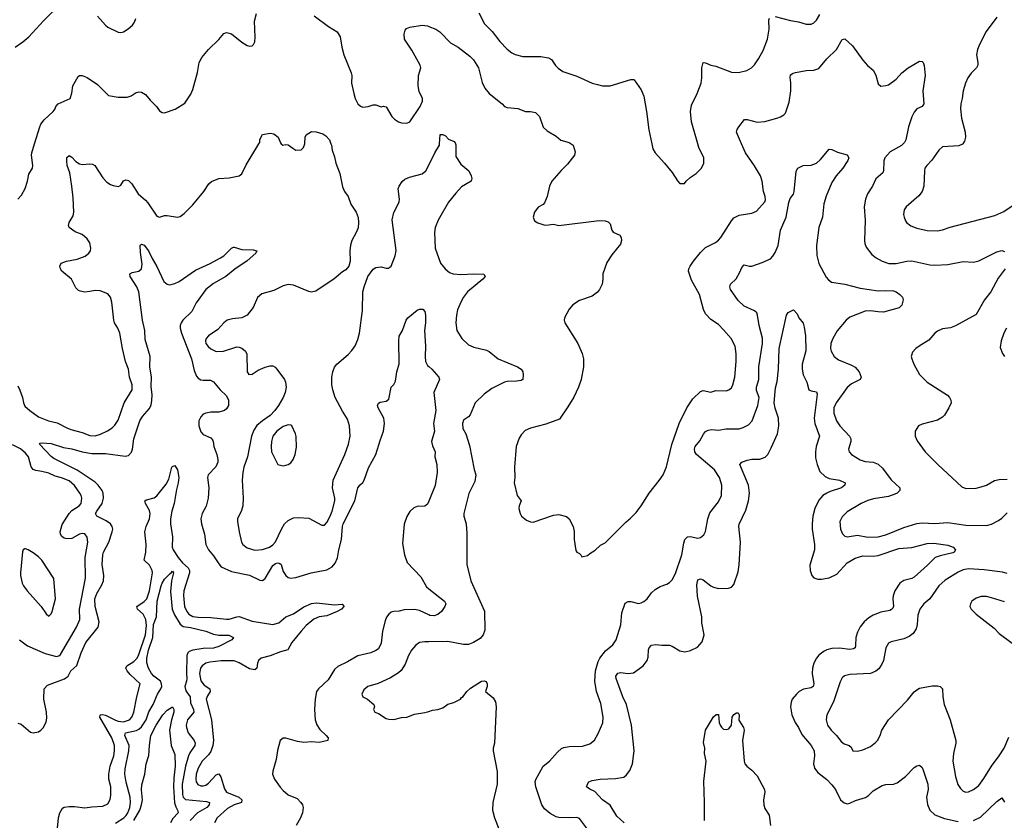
# Model space of a CAD drawing. Header units: inches. Extents: x 1934316 to 2140091, y 524953 to 667329.
# Tile 128 of 256: x 1986825 to 1994469, y 604751 to 610962. Entities that reach past the tile are written whole.
import ezdxf

# ---------------------------------------------------------------- set-up
doc = ezdxf.new("R2010")
doc.units = ezdxf.units.IN
doc.header["$MEASUREMENT"] = 0
for name, color, linetype in [('B9680', 7, 'Continuous'), ('B9681', 7, 'Continuous'), ('B9690', 7, 'Continuous'), ('B9691', 7, 'Continuous')]:
    doc.layers.add(name, color=color, linetype=linetype)

msp = doc.modelspace()

# ---------------------------------------------------------------- linework, layer by layer
at = {"layer": 'B9680', "color": 5}
for points, elevation in [([(1986810, 609571), (1986838.9, 609601.1), (1986867.2, 609652.8), (1986884.5, 609710), (1986894.9, 609765.1), (1986923.7, 609810), (1986927, 609830), (1986917.6, 609910), (1986919.7, 609930), (1986941.1, 610000)], 360), ([(1986810, 608121), (1986826.9, 608086.9), (1986846.4, 608030), (1986854, 607990), (1986865.1, 607965.1), (1986904.4, 607930), (1986970, 607882.4), (1987049.6, 607850.4), (1987115.4, 607835.4), (1987190, 607794.7), (1987222.1, 607782.1), (1987310, 607758.5), (1987370, 607736.8), (1987410, 607733.7), (1987453.1, 607746.9), (1987507.2, 607772.8), (1987544.1, 607795.9), (1987564.1, 607815.9), (1987590, 607856.4), (1987636.8, 607990), (1987698.8, 608090), (1987699.4, 608130), (1987677.3, 608190), (1987668.4, 608250), (1987645.2, 608310), (1987622, 608410), (1987601.8, 608530), (1987587.9, 608570), (1987561.8, 608610), (1987556.2, 608630), (1987541.1, 608770), (1987529.7, 608810), (1987510, 608835.1), (1987450, 608858.7), (1987410, 608861.5), (1987370, 608852.3), (1987330, 608849.6), (1987294.9, 608854.9), (1987281.3, 608861.3), (1987261.1, 608881.1), (1987227.6, 608950), (1987152.7, 609010), (1987140.7, 609030), (1987136.2, 609050), (1987147.3, 609072.7), (1987189, 609090), (1987270, 609104.6), (1987332.9, 609127.1), (1987360.7, 609150), (1987373.6, 609170), (1987377.6, 609190), (1987369.6, 609230), (1987350, 609260.9), (1987310, 609294.5), (1987255.3, 609315.3), (1987209.7, 609349.7), (1987205.1, 609365.1), (1987209.6, 609390), (1987238.9, 609441.1), (1987244.5, 609470), (1987240, 609580), (1987230.8, 609670), (1987212.9, 609772.9), (1987193.6, 609830), (1987190, 609866), (1987190, 609894), (1987210, 609908), (1987230, 609895.8), (1987261.7, 609861.7), (1987290, 609843), (1987310, 609838.4), (1987370, 609843.8), (1987390, 609840.4), (1987407.3, 609830), (1987470, 609736.3), (1987502, 609702), (1987530, 609683.8), (1987550, 609675.5), (1987592, 609668), (1987610, 609678), (1987630, 609711), (1987650, 609718.8), (1987670, 609714), (1987696.3, 609690), (1987744.9, 609610), (1987801.8, 609561.8), (1987820.2, 609540.2), (1987890, 609437.3), (1987910, 609430.6), (1987950, 609442), (1987970, 609442), (1988050, 609431), (1988070, 609436), (1988102, 609458), (1988170, 609524.7), (1988253.2, 609630), (1988292.7, 609690), (1988314.2, 609705.8), (1988371, 609729), (1988450, 609734.9), (1988528, 609750), (1988550, 609767.3), (1988583.9, 609836.1), (1988682.6, 610000)], 340), ([(1989241.2, 610000), (1989244.9, 609990), (1989250.7, 609950), (1989270, 609898), (1989280.3, 609850), (1989310.3, 609770), (1989330, 609666.8), (1989347.2, 609630), (1989374.4, 609590), (1989395.5, 609530), (1989437, 609470), (1989452.2, 609427.8), (1989456, 609390), (1989451.5, 609348.5), (1989438, 609310), (1989403.7, 609250), (1989393.2, 609213.2), (1989388.1, 609168.1), (1989390.7, 609090), (1989381, 609050), (1989358, 609022), (1989330, 609005.2), (1989267.1, 608952.9), (1989124.1, 608855.9), (1989090, 608849.6), (1989070, 608854), (1988950, 608903.7), (1988910, 608907), (1988870, 608896.2), (1988797.7, 608862.3), (1988705.4, 608834.6), (1988670, 608806), (1988637, 608730), (1988590, 608669.7), (1988550, 608648.6), (1988477.4, 608642.6), (1988436, 608630), (1988410, 608609.3), (1988362.6, 608557.4), (1988290, 608509.4), (1988273, 608490), (1988266.7, 608470), (1988270.7, 608450), (1988286.9, 608426.9), (1988308.7, 608408.7), (1988350, 608388.7), (1988408, 608390), (1988510, 608423.1), (1988530, 608422.4), (1988550, 608414.9), (1988577.3, 608390), (1988588.2, 608368.2), (1988590.7, 608230), (1988604.7, 608210), (1988630, 608213), (1988677.6, 608242.4), (1988730, 608267.6), (1988770, 608277.3), (1988790, 608276.9), (1988807.7, 608267.7), (1988822.4, 608250), (1988881.1, 608170), (1988889, 608149), (1988892.4, 608110), (1988886, 608070), (1988869.2, 608030), (1988833.1, 607970), (1988805.6, 607930), (1988770, 607891.6), (1988708.8, 607851.2), (1988666.6, 607813.4), (1988642, 607778), (1988623.3, 607730), (1988593.6, 607570), (1988566.2, 607490), (1988558.5, 607450), (1988552.7, 607390), (1988560.2, 607250), (1988557.7, 607190), (1988546.8, 607153.2), (1988516.4, 607090), (1988515.8, 607070), (1988528.9, 606988.9), (1988546.4, 606910), (1988558.4, 606890), (1988590, 606864.9), (1988650, 606847.3), (1988710, 606851.2), (1988764.2, 606870), (1988790, 606888.3), (1988810, 606910.3), (1988856.3, 607010), (1988882, 607050), (1988910, 607077.8), (1988950, 607097.2), (1988990, 607101.2), (1989070, 607094), (1989170, 607041.3), (1989190, 607041.6), (1989210, 607060.5), (1989234.6, 607110), (1989250.6, 607150), (1989270.8, 607230), (1989270.9, 607250.9), (1989252.8, 607330), (1989258.7, 607390), (1989348.2, 607590), (1989378.3, 607670), (1989389.7, 607730), (1989386, 607810), (1989370, 607864), (1989330, 607926), (1989274.3, 608030), (1989254.7, 608090), (1989248.2, 608130), (1989248.3, 608190), (1989255.6, 608230), (1989270, 608266), (1989286, 608290), (1989376.1, 608363.9), (1989404.4, 608395.6), (1989430, 608431), (1989450, 608481), (1989462.6, 608530), (1989487.3, 608707.3), (1989489.6, 608850.4), (1989498, 608890), (1989527, 608970), (1989570, 609026), (1989590, 609041), (1989630, 609046), (1989670, 609034), (1989690, 609034.8), (1989698.9, 609041.1), (1989710, 609051.3), (1989740.5, 609130), (1989748.2, 609171.8), (1989717.1, 609410), (1989730, 609467.3), (1989763.6, 609530), (1989769.7, 609550.3), (1989772.3, 609570), (1989763.5, 609650), (1989769.7, 609670.3), (1989793.6, 609706.4), (1989815.6, 609724.4), (1989850, 609740.5), (1989950, 609766), (1989978.4, 609790), (1990000, 609833.4)], 340), ([(1988856, 610000), (1988868, 609988), (1988890, 609994.8), (1988910, 609991), (1988944.5, 609964.5), (1988970, 609951.3), (1989010, 609952), (1989028, 609970), (1989037.4, 610000)], 340), ([(1986810, 605503.2), (1986835.8, 605495.8), (1986910, 605435.5), (1986930, 605428.4), (1986970, 605438.4), (1986990, 605450.5), (1987010, 605470.6), (1987030, 605514.8), (1987036, 605544), (1987034.2, 605590), (1987013.3, 605690), (1987013.7, 605770), (1987041.9, 605798.1), (1987171.6, 605848.4), (1987200.5, 605870), (1987222.9, 605910), (1987267.9, 605952.1), (1987302.9, 606050), (1987338.3, 606130), (1987434.8, 606250), (1987441.8, 606290), (1987410.5, 606410), (1987409.3, 606470), (1987425, 606510), (1987463.5, 606576.5), (1987475.9, 606610), (1987479, 606650), (1987465.7, 606734.3), (1987470.7, 606810), (1987475.9, 606830), (1987516.5, 606910), (1987544.1, 606990), (1987547, 607010), (1987542.8, 607030), (1987530, 607051), (1987495.1, 607075.1), (1987422.7, 607110), (1987413.3, 607130), (1987422.6, 607150), (1987465.4, 607210), (1987476.2, 607250), (1987474.2, 607290), (1987465, 607310), (1987435, 607350), (1987410, 607374.3), (1987270, 607466.7), (1987090, 607557.9), (1987070, 607572.9), (1986979, 607670), (1986982.7, 607677.3), (1987000.5, 607679.5), (1987070, 607675), (1987164.1, 607644.1), (1987230, 607634), (1987310, 607608.7), (1987384.4, 607595.6), (1987490, 607595.8), (1987644.9, 607575.1), (1987670, 607582.4), (1987693.5, 607606.5), (1987700.5, 607630), (1987710.8, 607710), (1987757.8, 607850), (1987777.1, 607882.9), (1987833.2, 607946.8), (1987845.5, 607974.5), (1987851.1, 608008.9), (1987852.5, 608052.5), (1987844.5, 608115.5), (1987848, 608190), (1987835.5, 608270), (1987837.7, 608350), (1987800.2, 608480.2), (1987795.9, 608550), (1987777.2, 608630), (1987748.7, 608850), (1987733.3, 608890), (1987683, 608970), (1987680.9, 608990), (1987698.7, 609001.3), (1987749.7, 609010.3), (1987771, 609029), (1987775.6, 609064.4), (1987763.9, 609156.1), (1987760.9, 609210), (1987763.9, 609216.1), (1987770, 609220.7), (1987790, 609212.2), (1987824.9, 609170), (1987853.2, 609110), (1987890, 609048.7), (1987943.2, 608930), (1987969.4, 608909.4), (1987990, 608906), (1988030, 608914.3), (1988064, 608930), (1988190, 609019.5), (1988303, 609070), (1988384.5, 609115.5), (1988408.6, 609131.4), (1988470, 609190.4), (1988483.8, 609196.2), (1988490, 609198.4), (1988550, 609180.2), (1988637, 609177), (1988664.7, 609170), (1988658.8, 609150), (1988590, 609092.6), (1988494.3, 609025.7), (1988425.5, 608970), (1988330, 608915.3), (1988270.2, 608870), (1988195.2, 608764.8), (1988161.7, 608698.3), (1988091.9, 608630), (1988077.8, 608610), (1988070.9, 608590), (1988070.1, 608570), (1988080.4, 608530), (1988157.9, 608330), (1988179.4, 608239.4), (1988197.6, 608197.6), (1988210, 608181.8), (1988230, 608168.6), (1988250, 608164.8), (1988306.2, 608166.2), (1988330, 608153.6), (1988380.2, 608090), (1988430, 608043.2), (1988446.8, 608010), (1988445.2, 607970), (1988430, 607942.3), (1988413.7, 607930), (1988370, 607917.4), (1988310, 607918.4), (1988269.6, 607910.4), (1988250, 607900.7), (1988230, 607881.8), (1988215.7, 607850), (1988214.8, 607810), (1988230, 607764.7), (1988250, 607744.7), (1988310, 607718), (1988322, 607702), (1988327.4, 607690), (1988331.5, 607650), (1988354.7, 607590), (1988363.6, 607550), (1988362, 607530), (1988346.9, 607493.1), (1988287.9, 607430), (1988282.5, 607410), (1988292.7, 607330), (1988288.7, 607250), (1988271.9, 607188.1), (1988242, 607130), (1988232.1, 607090), (1988235.9, 607050), (1988259.3, 606970), (1988270, 606890.8), (1988290.3, 606850), (1988330, 606803.1), (1988370, 606740.3), (1988390, 606717.6), (1988470, 606680.2), (1988610, 606652.7), (1988690, 606614.9), (1988710, 606612.2), (1988730, 606626.3), (1988790, 606726.4), (1988810, 606742.2), (1988830, 606748), (1988844.4, 606744.4), (1988854.4, 606734.4), (1988870, 606682), (1988890, 606649.1), (1988910, 606634.2), (1988930, 606629.2), (1988970, 606634.5), (1989088.7, 606671.3), (1989210, 606693.7), (1989250, 606716.2), (1989274.8, 606745.2), (1989291.9, 606788.1), (1989302.2, 606850), (1989324.5, 606930), (1989331.8, 607030), (1989337.2, 607050), (1989426.3, 607230), (1989450.5, 607329.5), (1989467.2, 607352.8), (1989489, 607371), (1989500.4, 607390), (1989533.7, 607486.3), (1989591.1, 607588.9), (1989622.4, 607697.6), (1989649.7, 607770), (1989656, 607830), (1989651.1, 607870), (1989608, 607950), (1989602.9, 607970), (1989611.7, 607988.3), (1989623.9, 607996.1), (1989670, 608003.8), (1989690, 608018.8), (1989709.8, 608110.2), (1989730, 608130.7), (1989742.8, 608157.2), (1989752.7, 608230), (1989772.1, 608292.1), (1989768.8, 608470), (1989772.1, 608507.9), (1989796.9, 608550), (1989825.7, 608630), (1989837.6, 608650), (1989910, 608708), (1989930, 608717.1), (1989955.5, 608715.5), (1989970, 608698), (1989976.4, 608670), (1989976.5, 608610), (1989968.5, 608550), (1989975.9, 608430), (1989972.4, 608350), (1989975.5, 608310), (1989990, 608279.5), (1990000, 608271)], 320), ([(1986822.2, 606150), (1986884.5, 606104.5), (1987023.9, 606043.9), (1987110, 606022.8), (1987130, 606026.6), (1987141.9, 606038.1), (1987266.4, 606250), (1987292, 606310), (1987288.1, 606390), (1987335.7, 606630), (1987334.4, 606790), (1987354.2, 606910), (1987347.8, 606947.8), (1987330, 606972.1), (1987310, 606975.8), (1987290, 606971.8), (1987230, 606938.4), (1987190, 606935.5), (1987170, 606940.4), (1987151.8, 606951.8), (1987141.7, 606970), (1987138, 606990), (1987155.4, 607044.6), (1987208.3, 607130), (1987230, 607153.4), (1987285.6, 607190), (1987301.1, 607210), (1987306.2, 607250), (1987301.4, 607270), (1987292.8, 607290), (1987250, 607348.5), (1987210, 607383.8), (1987150, 607408.8), (1987100.2, 607420.2), (1987050, 607443.1), (1986997.3, 607457.3), (1986950, 607463.8), (1986930, 607472.4), (1986914.1, 607494.1), (1986892.7, 607570), (1986870, 607600.5), (1986830, 607632.3), (1986770, 607662.6)], 340), ([(1987117.4, 604690), (1987125.5, 604770), (1987135.5, 604810), (1987156.2, 604843.8), (1987170, 604852.9), (1987210, 604859), (1987250, 604858.7), (1987330, 604848.2), (1987383.8, 604856.2), (1987470, 604860.9), (1987510, 604879.3), (1987527.7, 604912.3), (1987533, 604947), (1987531.6, 605010), (1987517, 605070), (1987516.8, 605110), (1987526.8, 605170), (1987556.9, 605250), (1987562.1, 605290), (1987561.1, 605330), (1987540.5, 605390), (1987447.8, 605550), (1987450, 605566), (1987451, 605569), (1987468.1, 605571.9), (1987490, 605567.4), (1987570, 605526.5), (1987590, 605519.7), (1987630, 605515.6), (1987676.4, 605530), (1987695.2, 605550), (1987711.3, 605590), (1987734.5, 605710), (1987759.7, 605810), (1987682.9, 605882.9), (1987658.9, 605910), (1987648.3, 605930), (1987656.2, 605950), (1987710, 605982.8), (1987736.5, 606010), (1987750, 606037.2), (1987801.3, 606190), (1987810, 606262), (1987805, 606310), (1987783.2, 606350), (1987740.3, 606390), (1987734.5, 606410), (1987792.4, 606447.6), (1987812.1, 606470), (1987833, 606530), (1987854.7, 606670), (1987852.2, 606690), (1987831.5, 606730), (1987790.7, 606770), (1987804.5, 606830), (1987807.2, 606890), (1987796.7, 606990), (1987805.9, 607030), (1987833.7, 607090), (1987839, 607130), (1987833.4, 607153.4), (1987800.9, 607210), (1987797.6, 607230), (1987810, 607237.7), (1987870, 607253), (1987890.8, 607269.2), (1987962.1, 607357.9), (1987981.7, 607398.3), (1988007.1, 607490), (1988010, 607495.5), (1988030, 607502.8), (1988050, 607471), (1988060.7, 607410), (1988056.5, 607370), (1988042.3, 607317.7), (1988024.8, 607210), (1988006.8, 607150), (1987996.1, 607090), (1987995.5, 607050), (1988011.6, 606950), (1988009.6, 606870), (1988016.3, 606850), (1988055.6, 606790), (1988090, 606748.4), (1988132.7, 606710), (1988142.5, 606690), (1988142.5, 606670), (1988098.5, 606530), (1988095.8, 606495.8), (1988105.3, 606410), (1988121.9, 606370), (1988137.8, 606350), (1988170, 606332.2), (1988210, 606325.8), (1988310, 606325), (1988430, 606311.7), (1988450, 606311.8), (1988510, 606329.5), (1988530, 606330.9), (1988630, 606296), (1988790, 606270.5), (1988837.2, 606282.8), (1988891.6, 606328.4), (1988950, 606351.4), (1989030, 606406.2), (1989090, 606433.4), (1989130, 606437.8), (1989270, 606422.8), (1989327.5, 606427.5), (1989339.3, 606419.3), (1989342, 606410), (1989323.8, 606390), (1989290.6, 606370), (1989210, 606337.1), (1989150, 606328.2), (1989108.3, 606311.7), (1989050, 606262.4), (1989010, 606217.8), (1988938.3, 606130), (1988906.9, 606073.1), (1988850, 606058.6), (1988770, 606028), (1988700.3, 606010), (1988678, 605990), (1988670.2, 605970), (1988666.3, 605930), (1988650, 605917.2), (1988610, 605925.2), (1988530, 605972.2), (1988490, 605987.5), (1988390, 605987.7), (1988301.7, 605978.3), (1988269.6, 605970.4), (1988240.7, 605950), (1988228.6, 605930), (1988220.8, 605890), (1988230, 605834), (1988258, 605798), (1988300.3, 605770), (1988304.4, 605750), (1988283.1, 605716.9), (1988273.7, 605690), (1988314.3, 605530), (1988330.1, 605369.9), (1988324.4, 605330), (1988310, 605285.4), (1988290, 605257.6), (1988242.2, 605210), (1988210, 605155.8), (1988196, 605110), (1988192, 605070), (1988195.5, 605050), (1988208.4, 605028.4), (1988230, 605017.7), (1988250, 605017.1), (1988270, 605023.2), (1988290, 605038), (1988350, 605104), (1988370, 605111.8), (1988387.7, 605087.7), (1988414.4, 604994.4), (1988429.2, 604970), (1988527.2, 604930), (1988548.9, 604910), (1988546.4, 604890), (1988490, 604870.6), (1988437.8, 604842.2), (1988358, 604770), (1988336.5, 604730)], 280), ([(1990000, 607226.8), (1989990, 607202.9), (1989970, 607188.4), (1989910, 607186.2), (1989884.7, 607175.3), (1989853.5, 607146.5), (1989831.5, 607108.5), (1989809.3, 607049.3), (1989797.4, 606897.4), (1989811.2, 606810), (1989832.9, 606750), (1989939.4, 606639.4), (1989981.9, 606561.9), (1990000, 606547.6)], 320), ([(1987570, 604727.9), (1987632.2, 604770), (1987651.2, 604788.8), (1987664.3, 604810), (1987679.2, 604850), (1987684.8, 604890), (1987682.3, 604930), (1987652.3, 605047.7), (1987641.6, 605110), (1987643.2, 605150), (1987673.4, 605290), (1987675.8, 605330), (1987642.3, 605410), (1987646.9, 605430), (1987732.2, 605447.8), (1987750, 605456.6), (1987770, 605475), (1987806.7, 605530), (1987827.9, 605592.1), (1987861.3, 605650), (1987894.8, 605730), (1987921.6, 605770), (1987928.3, 605790), (1987927.1, 605810), (1987917.4, 605830), (1987867.2, 605870), (1987849.2, 605890), (1987825.7, 605930), (1987812, 605972), (1987812.1, 606010), (1987825.4, 606070), (1987859.6, 606170), (1987863.1, 606270), (1987887.5, 606330), (1987892.9, 606450), (1987923.9, 606570), (1987930, 606590.2), (1987950, 606622.4), (1987990, 606663.8), (1988001.2, 606670), (1988010, 606684.7), (1988018.8, 606670), (1988002.4, 606610), (1987995, 606525), (1988008.5, 606390), (1988026.2, 606346.2), (1988071.6, 606271.6), (1988094.7, 606254.7), (1988150, 606246.9), (1988270, 606217.5), (1988330, 606194.9), (1988370, 606188), (1988447.3, 606187.3), (1988484, 606170), (1988471, 606150), (1988370, 606098.2), (1988330, 606087.4), (1988250, 606082.7), (1988168.4, 606071.6), (1988140.5, 606059.5), (1988130.1, 606049.9), (1988122.5, 606030), (1988120.3, 605890), (1988123.7, 605850), (1988121.1, 605830), (1988106.4, 605790), (1988115.9, 605755.9), (1988148.6, 605710), (1988150, 605663), (1988173.4, 605610), (1988175.9, 605590), (1988127.7, 605530), (1988118, 605490), (1988119, 605470), (1988133.1, 605430), (1988179.7, 605370), (1988188.4, 605350), (1988183.8, 605330), (1988146.1, 605273.9), (1988135.1, 605250), (1988111.8, 605170), (1988086.7, 605030), (1988087.7, 604950), (1988094.6, 604930), (1988111.8, 604911.8), (1988276.2, 604896.2), (1988298.4, 604890), (1988295.2, 604870), (1988278.5, 604850), (1988205.5, 604810), (1988148.7, 604750)], 260), ([(1990000, 606343.7), (1989930, 606378.8), (1989890, 606385.7), (1989810, 606384.4), (1989770, 606373.8), (1989730, 606370.8), (1989710, 606365.3), (1989690.3, 606350), (1989673.9, 606326.1), (1989662, 606298), (1989642.5, 606217.5), (1989630, 606124), (1989610, 606082.4), (1989590, 606067.1), (1989550.2, 606049.8), (1989450, 606027.6), (1989370, 605979.3), (1989295.2, 605944.8), (1989270, 605921.6), (1989219.8, 605840.2), (1989143.8, 605770), (1989130.3, 605750), (1989118.7, 605690), (1989113.6, 605610), (1989119.6, 605530), (1989131.5, 605491.5), (1989155.4, 605455.4), (1989204, 605410), (1989218.8, 605390), (1989218, 605370), (1989150, 605354), (1989090, 605359.7), (1989030, 605354.3), (1988982, 605362), (1988890, 605389.2), (1988870, 605389), (1988846.8, 605370), (1988826.4, 605293.6), (1988817.2, 605222.8), (1988789.2, 605130.8), (1988787.1, 605110), (1988803.6, 605070), (1988846.8, 605006.8), (1988870, 604981.1), (1988910, 604948.9), (1988979.2, 604919.2), (1989008.4, 604890), (1989019.5, 604870), (1989024.6, 604850), (1989020.3, 604810), (1989005.3, 604770), (1988970.4, 604710)], 320), ([(1990000, 606136.4), (1989970, 606136.2), (1989928.8, 606131.2), (1989900.7, 606110), (1989865.5, 606070), (1989843.8, 606030), (1989817.7, 605962.3), (1989786.1, 605913.9), (1989766, 605894), (1989704.2, 605855.8), (1989607.9, 605812.1), (1989526.8, 605790), (1989496.1, 605763.9), (1989482.4, 605730), (1989488.4, 605710), (1989525.5, 605690), (1989574, 605650), (1989578.8, 605630), (1989571.3, 605610), (1989582, 605590), (1989610, 605578.8), (1989670, 605541.6), (1989690, 605534.9), (1989730, 605533), (1989790, 605547.7), (1989830, 605550.7), (1989890, 605574.4), (1989970, 605586), (1990000, 605595.7)], 340), ([(1987711.8, 604748.2), (1987756.9, 604830), (1987769.9, 604870), (1987777.6, 604910), (1987771.7, 604988.3), (1987773.9, 605026.1), (1987796.4, 605110), (1987806.3, 605190), (1987827.4, 605252.6), (1987831.5, 605330), (1987843.2, 605410), (1987884.5, 605490), (1987935.1, 605570), (1987970, 605606.5), (1988010.4, 605630.4), (1988022.4, 605610), (1988020.9, 605590), (1988003.1, 605530), (1987988.7, 605450), (1988002, 605330), (1988030, 605262), (1988031.3, 605171.3), (1988021.3, 605078.7), (1988019.7, 605010), (1988027.6, 604887.6), (1988036.3, 604856.3), (1988051.1, 604830), (1988054.4, 604810), (1988015, 604765), (1987996.2, 604730)], 240)]:
    msp.add_lwpolyline(points, dxfattribs=dict(at, elevation=elevation))
at = {"layer": 'B9680', "color": 5, "elevation": 360}
for points in [[(1988910, 607819.3), (1988870, 607805.1), (1988820.4, 607770), (1988790.4, 607730), (1988778.7, 607690), (1988776.4, 607650), (1988780.5, 607610), (1988830, 607511.3), (1988870, 607501), (1988890, 607506), (1988909.1, 607510.9), (1988930, 607524.7), (1988949.3, 607550.7), (1988964, 607590), (1988974.2, 607645.8), (1988971.8, 607728.2), (1988966.6, 607750), (1988937.2, 607810), (1988930, 607817.2)], [(1986870, 606858), (1986863.6, 606856.4), (1986851.3, 606848.7), (1986847.1, 606832.9), (1986830.5, 606669.5), (1986830.5, 606650), (1986845.3, 606590), (1986854, 606570), (1986882, 606530), (1986990.7, 606410), (1987030, 606352), (1987050, 606334), (1987070, 606352), (1987077.2, 606370), (1987102, 606470), (1987090, 606628), (1986996, 606770), (1986970, 606796), (1986930, 606826), (1986890, 606849)]]:
    msp.add_lwpolyline(points, close=True, dxfattribs=at)
at = {"layer": 'B9681', "color": 5}
for points, elevation in [([(1986788.7, 610750), (1986849, 610790), (1986896, 610830), (1987010, 610954), (1987150, 611090.7)], 380), ([(1986941.1, 610000), (1986980.7, 610130), (1986990, 610150.8), (1987015.6, 610184.4), (1987086, 610250), (1987099.3, 610270), (1987104.5, 610290), (1987123.7, 610310), (1987216, 610350), (1987230, 610392), (1987238, 610450), (1987278.9, 610521.1), (1987290, 610530.6), (1987310, 610530.6), (1987350, 610514), (1987430, 610460.7), (1987515.2, 610375.2), (1987590, 610361.6), (1987658.3, 610361.7), (1987690, 610370.4), (1987730, 610397.6), (1987750, 610402), (1987770, 610399.5), (1987802.7, 610382.7), (1987837.7, 610337.7), (1987887.7, 610290), (1987910, 610256), (1987930, 610241), (1987950, 610238.8), (1988032.1, 610267.9), (1988106.3, 610313.7), (1988154.2, 610385.8), (1988170, 610422), (1988206.6, 610553.4), (1988219.5, 610630), (1988238, 610670), (1988289.6, 610730), (1988371.7, 610808.3), (1988410, 610854.8), (1988430, 610862.8), (1988470, 610853.4), (1988550, 610788), (1988590, 610762), (1988610, 610757.3), (1988630, 610758.8), (1988641.2, 610770), (1988649.5, 610790.5), (1988653, 610827), (1988648.4, 610950), (1988662.3, 611010)], 360), ([(1987430, 610990.7), (1987490, 610920.7), (1987510, 610904), (1987590, 610865.5), (1987610, 610862), (1987630, 610867.3), (1987667.5, 610892.5), (1987700.1, 610919.9), (1987716.6, 610943.4), (1987727.2, 610972.8)], 380), ([(1989111.8, 610991.8), (1989222.8, 610910), (1989290, 610868), (1989313.1, 610830), (1989324.9, 610750), (1989340.4, 610690), (1989399.5, 610550), (1989403.7, 610530), (1989402, 610470), (1989418.4, 610390), (1989430, 610351.3), (1989450.5, 610310.5), (1989470, 610291), (1989490, 610282.8), (1989530, 610287.7), (1989570, 610303), (1989590, 610302), (1989630, 610287.3), (1989650, 610290.8), (1989670, 610286), (1989714, 610210), (1989734.8, 610190), (1989766.8, 610170), (1989790, 610161.6), (1989830, 610159.1), (1989853.2, 610170), (1989935.1, 610290), (1989951.6, 610330), (1989951.3, 610350), (1989926.2, 610406.2), (1989918.2, 610450), (1989921.5, 610530), (1989938, 610590), (1989935.1, 610610), (1989870, 610725.1), (1989811.3, 610810), (1989809.7, 610850), (1989817.7, 610882.3), (1989826.9, 610893.1), (1989854.7, 610905.3), (1989950, 610919), (1989990, 610913.8), (1990000, 610910.2)], 360), ([(1988682.6, 610000), (1988688.7, 610010), (1988690, 610034), (1988710, 610071.3), (1988770, 610080.7), (1988797.5, 610077.5), (1988830.3, 610050.3), (1988850, 610006), (1988856, 610000)], 340), ([(1989037.4, 610000), (1989038, 610002), (1989041.2, 610050), (1989049, 610070), (1989090, 610094), (1989126.6, 610093.4), (1989177.2, 610077.2), (1989201.4, 610061.4), (1989230, 610030.7), (1989241.2, 610000)], 340)]:
    msp.add_lwpolyline(points, dxfattribs=dict(at, elevation=elevation))
at = {"layer": 'B9690', "color": 5}
for points, elevation in [([(1990208.4, 610000), (1990210.5, 609990.5), (1990210, 609902), (1990250, 609842), (1990310.9, 609790.9), (1990330.7, 609750.7), (1990336, 609730), (1990330.8, 609710), (1990253.9, 609666.1), (1990210, 609617), (1990153.7, 609546.3), (1990073.5, 609406.5), (1990051.6, 609350), (1990045.5, 609310), (1990049.4, 609189.4), (1990092.8, 609072.8), (1990129.3, 609029.3), (1990161.9, 609001.9), (1990190.2, 608990.2), (1990250, 608984.8), (1990350.9, 608990.9), (1990427.5, 608987.5), (1990438, 608970), (1990420.4, 608950), (1990302.3, 608850), (1990270.3, 608810), (1990250, 608772), (1990224.9, 608710), (1990215.6, 608670), (1990211.7, 608610), (1990218.4, 608550), (1990256.3, 608490), (1990310, 608440.5), (1990350, 608422.4), (1990450, 608399.6), (1990470, 608389), (1990540.4, 608330), (1990690, 608268.7), (1990717.1, 608250), (1990730.4, 608230), (1990733.7, 608206.3), (1990730.7, 608170), (1990717.3, 608162.7), (1990683.1, 608156.9), (1990610, 608156.3), (1990590, 608149.7), (1990490, 608101.3), (1990430, 608056.9), (1990362, 607990), (1990322.4, 607897.6), (1990310, 607881.2), (1990270, 607854), (1990262, 607830), (1990264, 607790), (1990288.6, 607748.6), (1990317.5, 607657.5), (1990353.7, 607473.7), (1990366.7, 607430), (1990359.5, 607380.5), (1990312.9, 607287.1), (1990273.4, 607130), (1990273.4, 607110), (1990290.5, 607050), (1990296.1, 606976.1), (1990296.4, 606736.4), (1990327.6, 606607.6), (1990433.5, 606373.5), (1990435.1, 606224.9), (1990422, 606190), (1990398.9, 606161.1), (1990349.3, 606130.7), (1990310, 606115.1), (1990270, 606113.7), (1990150, 606137), (1990000, 606136.4)], 340), ([(1990000, 609833.4), (1990048, 609930), (1990084.2, 609990), (1990084.9, 610000)], 340), ([(1991106.5, 610000), (1991121, 609990), (1991138, 609938), (1991132.7, 609910), (1991079, 609841), (1991028.1, 609791.9), (1990956.3, 609710), (1990937.3, 609670), (1990919.1, 609590), (1990898.5, 609541.5), (1990890, 609529.2), (1990850, 609508.7), (1990822.8, 609470), (1990811, 609430), (1990822.8, 609402.8), (1990847.1, 609387.1), (1990894, 609370), (1990910, 609367.3), (1990970, 609374.8), (1991010, 609366), (1991323.5, 609403.5), (1991370, 609400.7), (1991393.2, 609393.2), (1991410, 609378), (1991422.8, 609330), (1991433.4, 609313.4), (1991484.7, 609290), (1991493.2, 609273.2), (1991497.3, 609250), (1991490, 609222), (1991421.4, 609138.6), (1991382.5, 609077.5), (1991353, 608990), (1991352.7, 608950), (1991346, 608910), (1991326.4, 608870), (1991311.2, 608848.8), (1991270, 608816.3), (1991170, 608783.7), (1991118, 608750), (1991090, 608717.2), (1991054.4, 608650), (1991052.7, 608630), (1991057.1, 608610), (1991157, 608450), (1991192.7, 608372.7), (1991202.6, 608330), (1991201.7, 608270), (1991183.1, 608170), (1991163.1, 608110), (1991126.4, 608033.6), (1991081.3, 607958.7), (1991016, 607864), (1990910, 607823), (1990790, 607793.3), (1990750, 607776.2), (1990717.4, 607742.6), (1990703.2, 607716.8), (1990678.4, 607650), (1990665.5, 607490), (1990667.7, 607410), (1990664, 607370), (1990687.3, 607270), (1990718, 607230), (1990702.8, 607190), (1990701, 607170), (1990711, 607130), (1990721, 607110), (1990759.8, 607079.8), (1990790, 607066), (1990810, 607062.8), (1990970, 607118.8), (1991010, 607122.8), (1991070, 607106.8), (1991090.5, 607090.5), (1991123, 607030), (1991130.4, 606990.4), (1991130.6, 606930), (1991142.8, 606842.8), (1991150, 606832), (1991170, 606822), (1991182, 606810), (1991190, 606794), (1991233.6, 606806.4), (1991250, 606822), (1991293.6, 606846.4), (1991334.6, 606885.4), (1991370, 606904.7), (1991530, 607064.7), (1991566.3, 607093.7), (1991610, 607138), (1991649, 607190), (1991712, 607288), (1991790, 607386), (1991819.3, 607430), (1991847.5, 607492.5), (1991887.2, 607667.2), (1991944.7, 607830), (1992004.7, 607950), (1992050, 608020.5), (1992110, 608078.4), (1992130, 608084.4), (1992190, 608073), (1992230, 608084.9), (1992310, 608082), (1992330, 608090.6), (1992350, 608107.3), (1992360.5, 608130), (1992376.4, 608190), (1992386.2, 608310), (1992387.3, 608370), (1992378.3, 608430), (1992348.8, 608488.8), (1992290, 608556.3), (1992250, 608596.9), (1992190, 608636.4), (1992150, 608681.3), (1992134.5, 608714.5), (1992102.7, 608830), (1992040.5, 608940.5), (1992018.2, 609010), (1992019.2, 609030), (1992029.9, 609050.1), (1992056, 609090), (1992110, 609155.3), (1992150, 609194.9), (1992226.6, 609233.4), (1992250, 609250.6), (1992268.3, 609271.7), (1992350, 609402), (1992370, 609424.9), (1992410, 609446.5), (1992510, 609462), (1992544.2, 609475.8), (1992609.4, 609550), (1992614.9, 609565.1), (1992612.4, 609590), (1992598.9, 609630), (1992589.7, 609710), (1992575.8, 609750), (1992530, 609829.3), (1992458.9, 609930), (1992428.6, 610000)], 360), ([(1991732.5, 610000), (1991741.1, 609961.1), (1991757.3, 609930), (1991830.4, 609850.4), (1991890, 609776), (1991930.9, 609710.9), (1991950, 609692), (1991987.3, 609692.7), (1991998, 609710), (1992030, 609738), (1992078, 609770), (1992118, 609810), (1992137.2, 609850), (1992135.1, 609890), (1992098, 609970), (1992089.3, 610000)], 380), ([(1993684.5, 610000), (1993670, 609986.4), (1993582.1, 609937.9), (1993540.9, 609890), (1993533.3, 609866.7), (1993530.3, 609790), (1993524.8, 609775.2), (1993472.7, 609727.3), (1993444.9, 609670), (1993407.9, 609612.1), (1993392, 609570), (1993381.7, 609510), (1993387.8, 609407.8), (1993383.7, 609250), (1993385.7, 609225.7), (1993396.2, 609196.2), (1993441.1, 609141.1), (1993474, 609114), (1993521, 609090), (1993572, 609072), (1993630, 609070.3), (1993711.8, 609088.2), (1993750, 609090.2), (1993890, 609060.8), (1993930, 609057.3), (1994030, 609063.6), (1994150, 609086.5), (1994230, 609081.7), (1994270, 609092), (1994410, 609160.3), (1994450, 609170.5), (1994470, 609162.8)], 360), ([(1994147.3, 610000), (1994144.2, 609995.8), (1994117.1, 609982.9), (1993990, 609975.1), (1993960.7, 609950), (1993907.6, 609872.4), (1993866.4, 609830), (1993853, 609810), (1993848.2, 609790), (1993843.8, 609670), (1993830.2, 609629.8), (1993805.4, 609594.6), (1993708, 609510), (1993691.8, 609488.2), (1993686.7, 609450), (1993690.4, 609430), (1993702.9, 609402.9), (1993710.6, 609390), (1993743.4, 609363.4), (1993790, 609343.8), (1993870, 609327), (1993950, 609325.3), (1993990, 609332), (1994048.6, 609351.4), (1994395.7, 609444.3), (1994466.5, 609473.5), (1994530, 609517)], 380), ([(1991255.1, 604650), (1991170, 604765.2), (1991150, 604772.3), (1991090.3, 604769.7), (1991010, 604772.1), (1990990, 604776.8), (1990942.7, 604802.7), (1990899.3, 604839.3), (1990879.2, 604870), (1990833, 605010), (1990827.3, 605050), (1990832.9, 605067.1), (1990889.8, 605170.2), (1990937, 605210), (1990999.4, 605280.6), (1991030, 605308), (1991050, 605316.4), (1991090, 605323.1), (1991193.1, 605326.9), (1991250, 605343), (1991286.2, 605373.8), (1991316.9, 605423.1), (1991351.8, 605508.2), (1991355.3, 605550), (1991336, 605656), (1991303.5, 605750), (1991290.6, 605830), (1991296.2, 605910), (1991315.9, 605984.1), (1991327.6, 606010), (1991373.6, 606066.4), (1991430, 606112.2), (1991456.4, 606150), (1991493.1, 606266.9), (1991499.9, 606360.1), (1991524.5, 606435.5), (1991550, 606448.5), (1991570, 606448.4), (1991630, 606434), (1991650, 606437.3), (1991670, 606447.3), (1991696, 606470), (1991730, 606514.8), (1991759.1, 606540.9), (1991796.1, 606563.9), (1991850, 606583), (1991870, 606596.3), (1991890, 606616.3), (1991915.2, 606664.8), (1991964.2, 606810), (1991980, 606900), (1991990, 606930.4), (1992010, 606948.9), (1992030, 606951.6), (1992090, 606939.5), (1992110, 606943.8), (1992135.1, 606964.9), (1992149.7, 606990.3), (1992168.4, 607090), (1992183.8, 607136.2), (1992250, 607220.5), (1992272.6, 607270), (1992276.9, 607350), (1992256.9, 607410), (1992219.8, 607470), (1992079.8, 607590), (1992066.9, 607610), (1992064, 607630), (1992069.8, 607650), (1992105.2, 607694.8), (1992132.5, 607747.5), (1992150, 607766.7), (1992170, 607778.3), (1992197.6, 607782.4), (1992250, 607776.9), (1992310, 607787.1), (1992410, 607789.2), (1992442.3, 607797.7), (1992482, 607818), (1992510.6, 607849.4), (1992555.7, 607970), (1992565, 608030), (1992545.8, 608085.8), (1992543.9, 608110), (1992562.9, 608170), (1992563.7, 608270), (1992592.8, 608450), (1992590.5, 608490.5), (1992565.3, 608590), (1992554, 608670), (1992546.9, 608686.9), (1992530, 608702.9), (1992450, 608740.5), (1992403.5, 608783.5), (1992342.9, 608870), (1992337, 608890), (1992342.7, 608910), (1992387.1, 608952.9), (1992416.5, 609003.5), (1992430, 609040.7), (1992450, 609060.5), (1992490, 609050.4), (1992510, 609050.3), (1992590, 609078.6), (1992652.6, 609107.4), (1992672.6, 609127.4), (1992690, 609156.4), (1992713.5, 609210), (1992732.2, 609330), (1992776.5, 609430), (1992795.1, 609544.9), (1992805.9, 609574.1), (1992831.4, 609608.6), (1992838, 609630), (1992854, 609786), (1992865.2, 609810), (1992908, 609830), (1992970, 609833.4), (1993009.8, 609850.2), (1993042.9, 609877.1), (1993110, 609958), (1993130, 609954.8), (1993173.4, 609933.4), (1993250, 609913.4), (1993260.7, 609890), (1993254.9, 609870), (1993215.6, 609810), (1993162.7, 609750), (1993130, 609698.4), (1993085.7, 609594.3), (1993067, 609533), (1993058.7, 609430), (1993030.2, 609350), (1993010.2, 609210), (1993012.5, 609132.5), (1993030.2, 609070.2), (1993084.9, 608964.9), (1993102.8, 608942.8), (1993127, 608927), (1993229.7, 608910.3), (1993350, 608879.3), (1993490, 608859.3), (1993550, 608862.2), (1993610, 608857.4), (1993630.7, 608850), (1993659.1, 608830), (1993677.3, 608810), (1993684, 608790), (1993673.4, 608746.6), (1993652.5, 608727.5), (1993530, 608694), (1993490, 608694.8), (1993430, 608703.9), (1993390, 608701.7), (1993270, 608653.3), (1993241.1, 608630), (1993172.3, 608547.7), (1993138, 608490), (1993123.1, 608450), (1993120.3, 608410), (1993124.6, 608390), (1993149.2, 608349.2), (1993182.9, 608322.9), (1993283, 608283), (1993310, 608267.4), (1993341.7, 608230), (1993357, 608190), (1993350.2, 608169.8), (1993282.5, 608137.5), (1993250, 608108.3), (1993163.9, 607990), (1993146.7, 607950), (1993146.5, 607910), (1993167.2, 607850), (1993191.4, 607810), (1993267.4, 607730), (1993277.4, 607710), (1993277.4, 607690), (1993260.5, 607630), (1993264, 607610), (1993282.8, 607590), (1993350, 607547), (1993390, 607534.3), (1993450, 607529.2), (1993490, 607513.4), (1993523.3, 607483.3), (1993590, 607393.4), (1993657.1, 607330), (1993657.1, 607310), (1993638, 607290), (1993619.7, 607280.3), (1993570, 607262.3), (1993454.3, 607245.7), (1993408.5, 607231.5), (1993358, 607210), (1993250, 607144.5), (1993210, 607106), (1993193, 607070), (1993197.1, 607010), (1993212.3, 606972.3), (1993230, 606956.3), (1993250, 606950.6), (1993330, 606962.6), (1993410, 606948.4), (1993490, 606949.3), (1993550, 606964.7), (1993690, 607022.2), (1993790, 607053.4), (1993830, 607058.2), (1993930, 607054.7), (1994030, 607061.5), (1994170, 607041.7), (1994330, 607037.1), (1994370, 607049.3), (1994423.4, 607076.6), (1994450, 607094.4), (1994490, 607135.8)], 340), ([(1994474.9, 609030), (1994422.4, 608957.6), (1994365.2, 608850), (1994316.1, 608790), (1994250, 608674.5), (1994090, 608586.3), (1994050, 608572.6), (1993990, 608563.5), (1993950, 608546.9), (1993928.6, 608531.4), (1993883.2, 608476.8), (1993806.8, 608430), (1993781, 608410), (1993756.8, 608383.2), (1993746.8, 608350), (1993750.8, 608330), (1993766.8, 608290), (1993810.8, 608210), (1993870, 608150.7), (1994026.8, 608050), (1994044, 608030), (1994054, 608010), (1994057.3, 607990), (1994039.1, 607950), (1994005.1, 607894.9), (1993990, 607879.3), (1993950, 607856), (1993830, 607824), (1993802, 607810), (1993778, 607770), (1993778, 607730), (1993793.7, 607693.7), (1993854.8, 607610), (1993952.3, 607512.3), (1994138, 607338), (1994170, 607324), (1994250, 607328), (1994290, 607337.1), (1994329.6, 607350.4), (1994392.3, 607387.7), (1994430, 607396), (1994490, 607398.4)], 360), ([(1991518.2, 604730), (1991461.8, 604781.8), (1991409.4, 604869.4), (1991350, 604910.8), (1991290, 604974.7), (1991250, 604992), (1991226.6, 605010), (1991232, 605030), (1991244.5, 605050), (1991270, 605060.3), (1991331.2, 605071.2), (1991450, 605074.9), (1991514.2, 605085.8), (1991535.6, 605104.4), (1991562, 605138), (1991583.7, 605190), (1991595.1, 605290), (1991575.8, 605490), (1991535.3, 605650), (1991508.1, 605708.1), (1991455.4, 605850), (1991453, 605870), (1991468.9, 605891.1), (1991490, 605897.7), (1991550, 605890.2), (1991590, 605894.9), (1991664.5, 605950), (1991697, 605990), (1991704.4, 606015.6), (1991706.7, 606073.3), (1991712.3, 606090), (1991730, 606110.4), (1991764, 606116), (1991810, 606110.4), (1991870, 606110.4), (1991890, 606103.1), (1991950, 606066.5), (1991990, 606057.7), (1992032.9, 606067.1), (1992086.6, 606093.4), (1992123.3, 606136.7), (1992137.6, 606190), (1992122, 606282), (1992121.1, 606330), (1992086.6, 606490), (1992081.3, 606578.7), (1992090, 606617.1), (1992110, 606624.9), (1992130, 606615.3), (1992190, 606568.9), (1992210, 606558.9), (1992250, 606550.3), (1992328.4, 606551.6), (1992350, 606558.4), (1992370, 606579.1), (1992401.5, 606678.5), (1992410, 606732), (1992419.8, 606910), (1992408.3, 607030), (1992411, 607049), (1992462, 607158), (1992482.8, 607230), (1992490.9, 607290), (1992483.8, 607350), (1992416, 607510), (1992431.8, 607528.2), (1992473.9, 607546.1), (1992510, 607553.7), (1992570, 607551.8), (1992612.2, 607567.8), (1992632.4, 607590), (1992660.2, 607639.8), (1992708.1, 607750), (1992718.8, 607810), (1992716.4, 607870), (1992688.8, 607948.8), (1992681, 607990), (1992693.5, 608106.5), (1992705.4, 608154.6), (1992716.5, 608250), (1992719.9, 608410), (1992779.3, 608670), (1992790, 608690.5), (1992832, 608710), (1992859.8, 608679.8), (1992874.8, 608650), (1992907.1, 608607.1), (1992915.8, 608575.8), (1992924.4, 608510), (1992926.9, 608393.1), (1992900.2, 608290), (1992898.6, 608250), (1992907.3, 608207.3), (1992935.2, 608150), (1992950.4, 608090.4), (1992970, 608081.6), (1993010, 608075.5), (1993016.7, 608056.7), (1992992.6, 607870), (1992998.1, 607830), (1993033.2, 607730), (1993008.3, 607651.7), (1993001.9, 607610), (1993003.8, 607563.8), (1993015.2, 607510), (1993037.7, 607457.7), (1993077.6, 607417.6), (1993110, 607403.5), (1993190.6, 607390), (1993232.7, 607370), (1993230.4, 607350), (1993206, 607330), (1993118.1, 607301.9), (1993090, 607289.8), (1993061.1, 607270), (1993030, 607235.1), (1992997.5, 607170), (1992981.5, 607110), (1992976, 607050), (1992977.4, 607010), (1992995.2, 606890), (1992995.8, 606850), (1992959.5, 606730), (1992960.9, 606690), (1992975.3, 606650), (1992991.3, 606631.3), (1993020.7, 606620.7), (1993050, 606621.5), (1993110, 606632.4), (1993170, 606660.9), (1993250, 606747.3), (1993310, 606784.3), (1993370, 606802.6), (1993450, 606799.2), (1993490, 606804.2), (1993650, 606859.1), (1993750, 606867.9), (1993870, 606897.7), (1993920.9, 606900.9), (1994030, 606886), (1994070.8, 606870), (1994090.7, 606850), (1994080.7, 606830), (1994070, 606825.4), (1993970, 606803.5), (1993930.9, 606789.1), (1993872.6, 606730), (1993770, 606637.6), (1993750, 606626.8), (1993690, 606610.8), (1993658.9, 606590), (1993620.2, 606530), (1993606.5, 606493.5), (1993603.9, 606470), (1993609, 606411), (1993602.8, 606397.2), (1993593.8, 606386.2), (1993580.2, 606379.8), (1993510, 606366), (1993450, 606343.5), (1993417.2, 606322.8), (1993380.9, 606290), (1993350, 606251.5), (1993328.1, 606210), (1993316.2, 606170), (1993314, 606106), (1993310.2, 606089.8), (1993299.3, 606080.7), (1993270, 606075.8), (1993190, 606087.1), (1993130, 606083.5), (1993090, 606072.5), (1993070, 606062.2), (1993030, 606032), (1993010.2, 606010), (1992990.2, 605970), (1992980.7, 605930), (1992978.2, 605890), (1992990.2, 605810), (1992984.4, 605790), (1992970, 605778), (1992910, 605768.6), (1992877.6, 605750), (1992855.8, 605730), (1992822.6, 605690), (1992813.8, 605666.2), (1992810.2, 605630), (1992820.2, 605570), (1992846, 605510), (1992871.5, 605471.5), (1992897.6, 605417.6), (1992970.1, 605330.1), (1992992, 605290), (1992995.9, 605250), (1992986.9, 605190), (1992994.8, 605154.8), (1993021.1, 605121.1), (1993090, 605067.6), (1993130, 605027.2), (1993157.7, 604990), (1993196.3, 604910), (1993225.2, 604885.2), (1993250, 604878.7), (1993270, 604883.1), (1993314.6, 604905.4), (1993391.8, 604928.2), (1993415.8, 604944.2), (1993450, 604980.2), (1993519.9, 605020.1), (1993550, 605027.6), (1993610, 605031.3), (1993638.3, 605041.7), (1993703, 605090), (1993770, 605161.6), (1993790, 605174), (1993810, 605179.1), (1993830, 605160.7), (1993839.3, 605139.3), (1993875.2, 605030), (1993876.9, 604990), (1993865.2, 604930), (1993873.7, 604873.7), (1993891.6, 604830), (1993930, 604793.1), (1994003.9, 604763.9), (1994110, 604741.2)], 320), ([(1994485.5, 608570), (1994466, 608530), (1994444.9, 608470), (1994438, 608418), (1994453.7, 608373.7), (1994471, 608350)], 380), ([(1990000, 608271), (1990024.9, 608250), (1990078, 608190), (1990083, 608170), (1990041.3, 608070), (1990056.1, 607930), (1990038.8, 607830), (1990044.4, 607770), (1990023.1, 607690), (1990030, 607656), (1990051.7, 607610), (1990049, 607570), (1990063.6, 607510), (1990066.4, 607450), (1990051.1, 607348.9), (1990000, 607226.8)], 320), ([(1994490, 606666.2), (1994454.7, 606674.7), (1994313.4, 606693.4), (1994190, 606701), (1994150, 606693.2), (1994110, 606675.1), (1994010, 606613.7), (1993961.1, 606570), (1993891.7, 606470), (1993845.3, 606430), (1993813.1, 606390), (1993797, 606343), (1993792.2, 606270), (1993784.3, 606235.7), (1993761, 606199), (1993730, 606176), (1993690, 606157.7), (1993590, 606136.2), (1993570, 606126), (1993550.3, 606089.7), (1993531.4, 605990), (1993518.5, 605961.5), (1993493.7, 605926.3), (1993471.5, 605908.5), (1993430, 605890.7), (1993270, 605881.4), (1993228.2, 605871.8), (1993210, 605855.1), (1993195.4, 605824.6), (1993143.6, 605670), (1993091.6, 605570), (1993084.9, 605530), (1993096.5, 605490), (1993126, 605450), (1993167, 605410), (1993202.5, 605362.5), (1993225.1, 605345.1), (1993264.7, 605330), (1993279.1, 605319.1), (1993292, 605290), (1993330, 605286), (1993370, 605296.3), (1993430, 605323.8), (1993470, 605354), (1993483.7, 605370), (1993505.2, 605410), (1993518, 605450), (1993569.6, 605530), (1993717.6, 605682.4), (1993770, 605746.7), (1993790, 605763.7), (1993810, 605774.9), (1993910, 605795.3), (1993950, 605794.4), (1993970, 605788), (1993990.4, 605770), (1993992.4, 605710), (1994001.3, 605650), (1994048.5, 605530), (1994092.4, 605370), (1994092.4, 605350), (1994074.4, 605270), (1994068.8, 605210), (1994088.9, 605090), (1994109.1, 605029.1), (1994130, 604997.3), (1994150, 604978), (1994170, 604968.8), (1994190, 604970.4), (1994230, 604988.7), (1994270, 605020.4), (1994310, 605074.9), (1994368.3, 605171.7), (1994430, 605250.7), (1994467.6, 605310), (1994505.2, 605394.8)], 340), ([(1990000, 606547.6), (1990123.8, 606450), (1990132.2, 606430), (1990126.7, 606410), (1990098.4, 606370), (1990070, 606347.1), (1990042.7, 606337.3), (1990010, 606338.7), (1990000, 606343.7)], 320), ([(1994470, 606445.1), (1994370, 606478), (1994330, 606486), (1994290, 606487.8), (1994250, 606475.1), (1994218, 606450), (1994206, 606430), (1994202, 606410), (1994210.8, 606390), (1994250, 606350.8), (1994390, 606241), (1994430, 606201), (1994530, 606126)], 360), ([(1990000, 605595.7), (1990030, 605605.5), (1990070, 605610.8), (1990110, 605624), (1990149.2, 605650.8), (1990196.5, 605663.5), (1990246, 605690), (1990255.3, 605704.7), (1990268.4, 605711.6), (1990295.3, 605750), (1990324.5, 605775.5), (1990409.6, 605830.4), (1990430, 605833.4), (1990446.8, 605826.8), (1990454.8, 605810), (1990454.8, 605790), (1990442, 605750), (1990501.3, 605701.3), (1990518, 605670), (1990524.4, 605630), (1990510.8, 605350), (1990501, 605310), (1990501, 605290), (1990530.8, 605130), (1990531.3, 605030), (1990498.8, 604890), (1990496, 604830), (1990510.8, 604770), (1990544.1, 604684.1)], 340), ([(1992140.2, 604750), (1992142.2, 604890), (1992135.5, 605055.5), (1992154.5, 605210), (1992142.7, 605270), (1992143.5, 605310), (1992133.2, 605353.2), (1992147.9, 605450), (1992210, 605554.6), (1992232.8, 605572.8), (1992250, 605571), (1992256.2, 605510), (1992262.4, 605490), (1992274.1, 605474.1), (1992290, 605459.1), (1992310, 605455.2), (1992330, 605460.9), (1992349.8, 605490), (1992357, 605550), (1992370, 605570.5), (1992390, 605584), (1992403.6, 605583.6), (1992410.3, 605570.3), (1992408.7, 605528.7), (1992444.4, 605470), (1992448.5, 605450), (1992436.5, 605370), (1992448.2, 605210), (1992454.7, 605190), (1992470, 605170.3), (1992510, 605139.5), (1992550, 605095.2), (1992607.3, 604990), (1992610.8, 604970), (1992600.6, 604910), (1992601.3, 604870), (1992610, 604843), (1992644.2, 604790), (1992654.6, 604710)], 280), ([(1994230, 604750.3), (1994284.4, 604775.6), (1994410, 604896.3), (1994450, 604926), (1994470, 604892)], 320)]:
    msp.add_lwpolyline(points, dxfattribs=dict(at, elevation=elevation))
at = {"layer": 'B9691', "color": 5}
for points, elevation in [([(1990390, 611016.4), (1990433.4, 610930), (1990493.7, 610870), (1990553.6, 610793.6), (1990610, 610732.7), (1990645.7, 610705.7), (1990672.7, 610692.7), (1990730, 610678), (1990870, 610675.6), (1990930, 610667.2), (1990954.2, 610654.2), (1990985.9, 610605.9), (1991005.1, 610585.1), (1991041.1, 610561.1), (1991150, 610524.9), (1991270, 610470.4), (1991310, 610458.4), (1991350, 610450.4), (1991410, 610450.4), (1991570, 610499.3), (1991590, 610499.1), (1991595.1, 610495.1), (1991650, 610417.3), (1991670.3, 610370), (1991692.4, 610250), (1991708.5, 610108.5), (1991732.5, 610000)], 380), ([(1992690, 610986.9), (1992810, 610956.4), (1992870, 610946.7), (1992930, 610928.8), (1992970, 610928.5), (1992990, 610938), (1993010, 610959.1), (1993036.6, 611003.4)], 380), ([(1992089.3, 610000), (1992039.7, 610170), (1992031.8, 610250), (1992040.3, 610299.7), (1992084.4, 610390), (1992116.3, 610470), (1992122, 610510), (1992120.5, 610590), (1992130, 610630.8), (1992150, 610627.3), (1992190.4, 610610.4), (1992230, 610602.4), (1992350, 610556.5), (1992406.5, 610553.5), (1992470, 610568.4), (1992506.6, 610590), (1992530, 610613), (1992561.8, 610658.2), (1992596.5, 610723.5), (1992629.8, 610810), (1992643.9, 610890), (1992642, 610958), (1992646.1, 610973.9)], 380), ([(1994410, 610982.6), (1994328.8, 610871.2), (1994276.9, 610770), (1994260.8, 610730), (1994251.8, 610690), (1994263.7, 610630), (1994263.1, 610610), (1994252.2, 610590), (1994212.4, 610547.6), (1994184.9, 610510), (1994166.7, 610470), (1994150.4, 610410), (1994142.6, 610350), (1994131.5, 610310), (1994129.2, 610270), (1994137.2, 610197.2), (1994166, 610090), (1994168.8, 610050), (1994161.2, 610018.8), (1994147.3, 610000)], 380), ([(1990000, 610910.2), (1990056.3, 610890), (1990087.7, 610867.7), (1990170, 610783), (1990230, 610748.7), (1990319.5, 610679.5), (1990348.7, 610650), (1990385.7, 610590), (1990414.7, 610474.7), (1990434.9, 610430), (1990470.6, 610390), (1990570, 610310.7), (1990588.7, 610288.7), (1990610, 610280.4), (1990692.5, 610272.5), (1990751, 610251), (1990790, 610250.7), (1990830, 610241), (1990861, 610210), (1990888.3, 610128.3), (1990918.8, 610098.8), (1990990, 610058.8), (1991027, 610027), (1991092, 610010), (1991106.5, 610000)], 360), ([(1992428.6, 610000), (1992389.5, 610090), (1992394.5, 610110), (1992407.3, 610130), (1992452.5, 610187.5), (1992472.3, 610187.7), (1992550, 610166.4), (1992610, 610172.7), (1992702.5, 610197.5), (1992731.9, 610208.1), (1992756.6, 610223.4), (1992770, 610238), (1992798.5, 610321.5), (1992810.8, 610410), (1992812.1, 610472.1), (1992806.7, 610513.3), (1992810, 610534.8), (1992830, 610547.7), (1992847.6, 610552.4), (1992930, 610567.7), (1992990, 610570.3), (1993030, 610583.7), (1993090, 610658.9), (1993165.1, 610730), (1993210, 610807.7), (1993230, 610814), (1993290, 610760.5), (1993370, 610647.3), (1993406.9, 610606.9), (1993450.4, 610570.4), (1993472.2, 610532.2), (1993490, 610464.7), (1993510, 610446.8), (1993550, 610450.6), (1993570, 610458), (1993630, 610501.6), (1993674, 610550), (1993722, 610590), (1993810, 610640.7), (1993830, 610638.8), (1993838.8, 610630), (1993847.9, 610607.9), (1993855.8, 610530), (1993835.8, 610410), (1993843.8, 610310), (1993830.7, 610290), (1993790.3, 610269.7), (1993770, 610246), (1993752.3, 610207.7), (1993726.2, 610130), (1993704.4, 610030), (1993695.2, 610010), (1993684.5, 610000)], 360), ([(1990084.9, 610000), (1990090, 610071.3), (1990110, 610071.3), (1990130, 610062), (1990154.4, 610034.4), (1990197.3, 610017.3), (1990206.8, 610006.8), (1990208.4, 610000)], 340)]:
    msp.add_lwpolyline(points, dxfattribs=dict(at, elevation=elevation))

doc.saveas('drawing.dxf')
